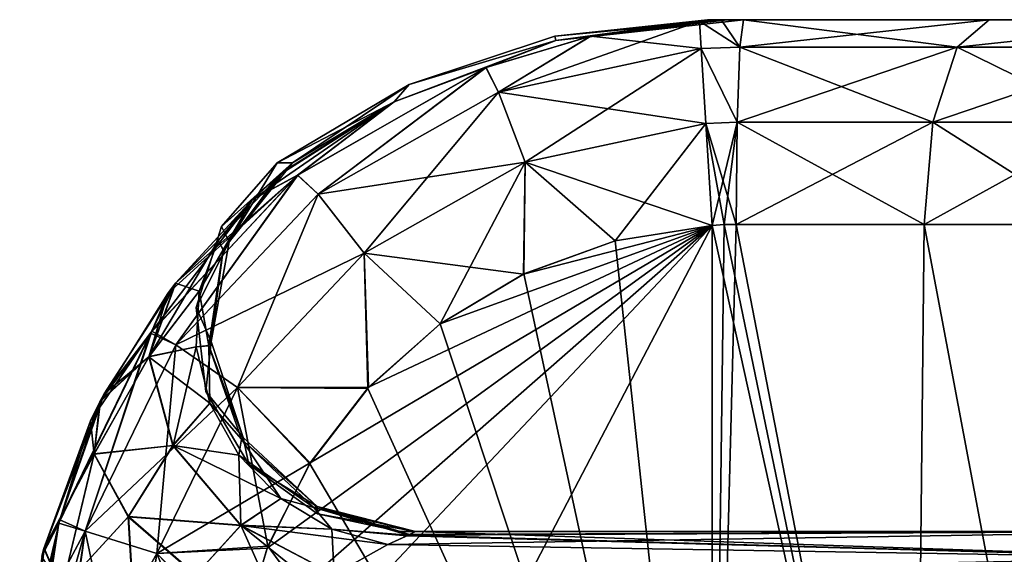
# Model space of a CAD drawing. Header units: millimetres. Extents: x -36.5 to 36.5, y -8.8 to 41.6.
# Tile 206 of 256: x -16.9 to -12.1, y 39 to 41.6. Entities that reach past the tile are written whole.
import ezdxf

# ---------------------------------------------------------------- set-up
doc = ezdxf.new("R2010")
doc.units = ezdxf.units.MM
doc.header["$LTSCALE"] = 65.185185
for name, color, linetype in [('323', 7, 'CONTINUOUS'), ('341', 7, 'CONTINUOUS'), ('342', 7, 'CONTINUOUS'), ('343', 7, 'CONTINUOUS'), ('348', 7, 'CONTINUOUS'), ('349', 7, 'CONTINUOUS'), ('354', 7, 'CONTINUOUS'), ('355', 7, 'CONTINUOUS'), ('359', 7, 'CONTINUOUS'), ('360', 7, 'CONTINUOUS'), ('361', 7, 'CONTINUOUS'), ('396', 7, 'CONTINUOUS'), ('397', 7, 'CONTINUOUS'), ('398', 7, 'CONTINUOUS'), ('403', 7, 'CONTINUOUS'), ('404', 7, 'CONTINUOUS'), ('405', 7, 'CONTINUOUS'), ('406', 7, 'CONTINUOUS'), ('407', 7, 'CONTINUOUS'), ('505', 7, 'CONTINUOUS'), ('506', 7, 'CONTINUOUS'), ('507', 7, 'CONTINUOUS')]:
    doc.layers.add(name, color=color, linetype=linetype)

msp = doc.modelspace()

# ---------------------------------------------------------------- linework, layer by layer
at = {"layer": '323', "color": 7, "linetype": 'Continuous'}
for points in [[(-13.5227, 41.6), (-13.4265, 41.6, 5.5079), (-13.4265, 41.6, -5.5079), (-13.5227, 41.6)], [(-13.4265, 41.6, 5.5079), (-13.3464, 41.6, 7.8028), (-13.4265, 41.6, -5.5079), (-13.4265, 41.6, 5.5079)], [(-13.4265, 41.6, -5.5079), (-13.3464, 41.6, 7.8028), (-13.3464, 41.6, -7.8028), (-13.4265, 41.6, -5.5079)], [(-13.3464, 41.6, 7.8028), (-12.1476, 41.6, 8.0241), (-13.3464, 41.6, -7.8028), (-13.3464, 41.6, 7.8028)], [(-13.3464, 41.6, -7.8028), (-12.1476, 41.6, 8.0241), (-12.1476, 41.6, -8.0241), (-13.3464, 41.6, -7.8028)], [(-12.1476, 41.6, 8.0241), (-11.0547, 41.6, 8.5853), (-12.1476, 41.6, -8.0241), (-12.1476, 41.6, 8.0241)], [(-12.1476, 41.6, -8.0241), (-11.0547, 41.6, 8.5853), (-11.0547, 41.6, -8.5853), (-12.1476, 41.6, -8.0241)]]:
    msp.add_3dface(points, dxfattribs=at)
at = {"layer": '341', "color": 7, "linetype": 'Continuous'}
for points in [[(-13.3464, 41.6, 7.8028), (-13.4265, 41.6, 5.5079), (-14.2636, 41.4983, 5.5371), (-13.3464, 41.6, 7.8028)], [(-13.3464, 41.6, 7.8028), (-14.2636, 41.4983, 5.5371), (-13.4539, 41.5984, 7.8018), (-13.3464, 41.6, 7.8028)], [(-13.4539, 41.5984, 7.8018), (-14.2636, 41.4983, 5.5371), (-13.5613, 41.5934, 7.8021), (-13.4539, 41.5984, 7.8018)], [(-13.5613, 41.5934, 7.8021), (-14.2636, 41.4983, 5.5371), (-14.093, 41.5195, 7.8074), (-13.5613, 41.5934, 7.8021)], [(-14.2636, 41.4983, 5.5371), (-15.0521, 41.1991, 5.5646), (-14.6053, 41.3659, 7.8126), (-14.2636, 41.4983, 5.5371)], [(-14.093, 41.5195, 7.8074), (-14.2636, 41.4983, 5.5371), (-14.6053, 41.3659, 7.8126), (-14.093, 41.5195, 7.8074)], [(-14.6053, 41.3659, 7.8126), (-15.0521, 41.1991, 5.5646), (-15.5232, 40.8412, 7.8217), (-14.6053, 41.3659, 7.8126)], [(-15.0521, 41.1991, 5.5646), (-15.7461, 40.7197, 5.5889), (-15.5232, 40.8412, 7.8217), (-15.0521, 41.1991, 5.5646)], [(-15.5232, 40.8412, 7.8217), (-16.1575, 40.2625, 6.1575), (-16.2349, 40.0778, 7.8288), (-15.5232, 40.8412, 7.8217)], [(-16.1191, 40.3124, 6.1129), (-16.1575, 40.2625, 6.1575), (-15.5232, 40.8412, 7.8217), (-16.1191, 40.3124, 6.1129)], [(-15.7461, 40.7197, 5.5889), (-16.1191, 40.3124, 6.1129), (-15.5232, 40.8412, 7.8217), (-15.7461, 40.7197, 5.5889)], [(-16.1575, 40.2625, 6.1575), (-16.4889, 39.733, 6.5148), (-16.2349, 40.0778, 7.8288), (-16.1575, 40.2625, 6.1575)], [(-16.2349, 40.0778, 7.8288), (-16.5346, 39.6402, 6.5613), (-16.6894, 39.1396, 7.8333), (-16.2349, 40.0778, 7.8288)], [(-16.4889, 39.733, 6.5148), (-16.5346, 39.6402, 6.5613), (-16.2349, 40.0778, 7.8288), (-16.4889, 39.733, 6.5148)], [(-16.5346, 39.6402, 6.5613), (-16.7617, 39.0171, 6.7834), (-16.6894, 39.1396, 7.8333), (-16.5346, 39.6402, 6.5613)], [(-16.8802, 38.1, 6.8958), (-16.8474, 38.1, 7.8349), (-16.6894, 39.1396, 7.8333), (-16.8802, 38.1, 6.8958)], [(-16.8802, 38.1, 6.8958), (-16.6894, 39.1396, 7.8333), (-16.8799, 38.1489, 6.8946), (-16.8802, 38.1, 6.8958)], [(-16.6894, 39.1396, 7.8333), (-16.8789, 38.1977, 6.8934), (-16.8799, 38.1489, 6.8946), (-16.6894, 39.1396, 7.8333)], [(-16.7715, 38.9792, 6.7927), (-16.8789, 38.1977, 6.8934), (-16.6894, 39.1396, 7.8333), (-16.7715, 38.9792, 6.7927)], [(-16.7617, 39.0171, 6.7834), (-16.7715, 38.9792, 6.7927), (-16.6894, 39.1396, 7.8333), (-16.7617, 39.0171, 6.7834)]]:
    msp.add_3dface(points, dxfattribs=at)
at = {"layer": '342', "color": 7, "linetype": 'Continuous'}
for points in [[(-13.4265, 41.6, 5.5079), (-13.5227, 41.6), (-14.2677, 41.5198, 0), (-13.4265, 41.6, 5.5079)], [(-13.4265, 41.6, 5.5079), (-14.2677, 41.5198, 0), (-14.2636, 41.4983, 5.5371), (-13.4265, 41.6, 5.5079)], [(-13.5227, 41.6), (-14.2636, 41.4983, -5.5371), (-14.2677, 41.5198, 0), (-13.5227, 41.6)], [(-13.5227, 41.6), (-13.4265, 41.6, -5.5079), (-14.2636, 41.4983, -5.5371), (-13.5227, 41.6)], [(-14.2636, 41.4983, -5.5371), (-15.0521, 41.1991, -5.5646), (-14.9785, 41.2828, 0), (-14.2636, 41.4983, -5.5371)], [(-14.2636, 41.4983, 5.5371), (-14.9785, 41.2828, 0), (-15.0521, 41.1991, 5.5646), (-14.2636, 41.4983, 5.5371)], [(-14.2636, 41.4983, -5.5371), (-14.9785, 41.2828, 0), (-14.2677, 41.5198, 0), (-14.2636, 41.4983, -5.5371)], [(-14.2677, 41.5198, 0), (-14.9785, 41.2828, 0), (-14.2636, 41.4983, 5.5371), (-14.2677, 41.5198, 0)], [(-14.9785, 41.2828, 0), (-15.6227, 40.9, 0), (-15.0521, 41.1991, 5.5646), (-14.9785, 41.2828, 0)], [(-15.6227, 40.9, 0), (-14.9785, 41.2828, 0), (-15.5483, 40.9, -4.878), (-15.6227, 40.9, 0)], [(-14.9785, 41.2828, 0), (-15.0521, 41.1991, -5.5646), (-15.5483, 40.9, -4.878), (-14.9785, 41.2828, 0)], [(-15.0521, 41.1991, -5.5646), (-15.7461, 40.7197, -5.5889), (-15.5999, 40.8513, -5.2513), (-15.0521, 41.1991, -5.5646)], [(-15.7461, 40.7197, 5.5889), (-15.0521, 41.1991, 5.5646), (-15.6112, 40.8414, 5.2874), (-15.7461, 40.7197, 5.5889)], [(-15.6227, 40.9, 0), (-15.5483, 40.9, 4.878), (-15.0521, 41.1991, 5.5646), (-15.6227, 40.9, 0)], [(-15.6112, 40.8414, 5.2874), (-15.0521, 41.1991, 5.5646), (-15.6006, 40.8506, 5.2534), (-15.6112, 40.8414, 5.2874)], [(-15.0521, 41.1991, 5.5646), (-15.5483, 40.9, 4.878), (-15.6006, 40.8506, 5.2534), (-15.0521, 41.1991, 5.5646)], [(-15.5921, 40.8581, -5.2245), (-15.0521, 41.1991, -5.5646), (-15.5999, 40.8513, -5.2513), (-15.5921, 40.8581, -5.2245)], [(-15.5483, 40.9, -4.878), (-15.0521, 41.1991, -5.5646), (-15.5921, 40.8581, -5.2245), (-15.5483, 40.9, -4.878)]]:
    msp.add_3dface(points, dxfattribs=at)
at = {"layer": '343', "color": 7, "linetype": 'Continuous'}
for points in [[(-13.4265, 41.6, -5.5079), (-14.0935, 41.5194, -7.8074), (-14.2636, 41.4983, -5.5371), (-13.4265, 41.6, -5.5079)], [(-14.0935, 41.5194, -7.8074), (-13.4265, 41.6, -5.5079), (-13.5613, 41.5934, -7.8021), (-14.0935, 41.5194, -7.8074)], [(-13.5613, 41.5934, -7.8021), (-13.4265, 41.6, -5.5079), (-13.4539, 41.5984, -7.8018), (-13.5613, 41.5934, -7.8021)], [(-13.4265, 41.6, -5.5079), (-13.3464, 41.6, -7.8028), (-13.4539, 41.5984, -7.8018), (-13.4265, 41.6, -5.5079)], [(-14.2636, 41.4983, -5.5371), (-14.6038, 41.3665, -7.8125), (-15.0521, 41.1991, -5.5646), (-14.2636, 41.4983, -5.5371)], [(-14.0935, 41.5194, -7.8074), (-14.6038, 41.3665, -7.8125), (-14.2636, 41.4983, -5.5371), (-14.0935, 41.5194, -7.8074)], [(-14.6038, 41.3665, -7.8125), (-15.5243, 40.8404, -7.8217), (-15.0521, 41.1991, -5.5646), (-14.6038, 41.3665, -7.8125)], [(-15.0521, 41.1991, -5.5646), (-15.5243, 40.8404, -7.8217), (-15.7461, 40.7197, -5.5889), (-15.0521, 41.1991, -5.5646)], [(-15.5243, 40.8404, -7.8217), (-16.2409, 40.069, -7.8289), (-15.7461, 40.7197, -5.5889), (-15.5243, 40.8404, -7.8217)], [(-15.7461, 40.7197, -5.5889), (-16.2409, 40.069, -7.8289), (-16.1181, 40.3137, -6.1128), (-15.7461, 40.7197, -5.5889)], [(-16.1181, 40.3137, -6.1128), (-16.2409, 40.069, -7.8289), (-16.4686, 39.7723, -6.4944), (-16.1181, 40.3137, -6.1128)], [(-16.2409, 40.069, -7.8289), (-16.6838, 39.1575, -7.8333), (-16.4686, 39.7723, -6.4944), (-16.2409, 40.069, -7.8289)], [(-16.4686, 39.7723, -6.4944), (-16.6838, 39.1575, -7.8333), (-16.4851, 39.7404, -6.5111), (-16.4686, 39.7723, -6.4944)], [(-16.4851, 39.7404, -6.5111), (-16.6838, 39.1575, -7.8333), (-16.7614, 39.0185, -6.7818), (-16.4851, 39.7404, -6.5111)], [(-16.6838, 39.1575, -7.8333), (-16.8045, 38.646, -7.8345), (-16.7614, 39.0185, -6.7818), (-16.6838, 39.1575, -7.8333)], [(-16.8045, 38.646, -7.8345), (-16.8789, 38.1977, -6.8934), (-16.7614, 39.0185, -6.7818), (-16.8045, 38.646, -7.8345)]]:
    msp.add_3dface(points, dxfattribs=at)
at = {"layer": '348', "color": 7, "linetype": 'Continuous'}
for points in [[(-13.5, 40.5953, -8.8), (-13.5, 36.1, -8.8), (-13.9738, 40.52, -8.8), (-13.5, 40.5953, -8.8)], [(-13.9738, 40.52, -8.8), (-13.5, 36.1, -8.8), (-14.4194, 40.3584, -8.8), (-13.9738, 40.52, -8.8)], [(-14.4194, 40.3584, -8.8), (-13.5, 36.1, -8.8), (-14.827, 40.1149, -8.8), (-14.4194, 40.3584, -8.8)], [(-14.827, 40.1149, -8.8), (-13.5, 36.1, -8.8), (-15.1813, 39.7985, -8.8), (-14.827, 40.1149, -8.8)], [(-15.1813, 39.7985, -8.8), (-13.5, 36.1, -8.8), (-15.4646, 39.4308, -8.8), (-15.1813, 39.7985, -8.8)], [(-15.4646, 39.4308, -8.8), (-13.5, 36.1, -8.8), (-15.6696, 39.0274, -8.8), (-15.4646, 39.4308, -8.8)], [(-15.6696, 39.0274, -8.8), (-13.5, 36.1, -8.8), (-15.8002, 38.5846, -8.8), (-15.6696, 39.0274, -8.8)]]:
    msp.add_3dface(points, dxfattribs=at)
at = {"layer": '349', "color": 7, "linetype": 'Continuous'}
for points in [[(-12.5121, 36.1, -8.9565), (-13.5, 36.1, -8.8), (-13.383, 40.6, -8.8021), (-12.5121, 36.1, -8.9565)], [(-13.383, 40.6, -8.8021), (-13.5, 36.1, -8.8), (-13.4415, 40.5988, -8.8005), (-13.383, 40.6, -8.8021)], [(-13.5, 36.1, -8.8), (-13.5, 40.5953, -8.8), (-13.4415, 40.5988, -8.8005), (-13.5, 36.1, -8.8)], [(-12.4657, 40.6, -8.9718), (-12.5121, 36.1, -8.9565), (-13.383, 40.6, -8.8021), (-12.4657, 40.6, -8.9718)], [(-11.6197, 36.1, -9.4111), (-12.5121, 36.1, -8.9565), (-11.6363, 40.6, -9.3987), (-11.6197, 36.1, -9.4111)], [(-11.6363, 40.6, -9.3987), (-12.5121, 36.1, -8.9565), (-12.4657, 40.6, -8.9718), (-11.6363, 40.6, -9.3987)]]:
    msp.add_3dface(points, dxfattribs=at)
at = {"layer": '354', "color": 7, "linetype": 'Continuous'}
for points in [[(-15.848, 36.1, 8.8), (-13.5, 36.1, 8.8), (-13.5, 40.5953, 8.8), (-15.848, 36.1, 8.8)], [(-15.848, 36.1, 8.8), (-13.5, 40.5953, 8.8), (-15.848, 38.1, 8.8), (-15.848, 36.1, 8.8)], [(-15.848, 38.1, 8.8), (-13.5, 40.5953, 8.8), (-15.8032, 38.5704, 8.8), (-15.848, 38.1, 8.8)], [(-15.8032, 38.5704, 8.8), (-13.5, 40.5953, 8.8), (-15.6729, 39.0188, 8.8), (-15.8032, 38.5704, 8.8)], [(-15.6729, 39.0188, 8.8), (-13.5, 40.5953, 8.8), (-15.4615, 39.4347, 8.8), (-15.6729, 39.0188, 8.8)], [(-15.4615, 39.4347, 8.8), (-13.5, 40.5953, 8.8), (-15.1769, 39.804, 8.8), (-15.4615, 39.4347, 8.8)], [(-15.1769, 39.804, 8.8), (-13.5, 40.5953, 8.8), (-14.8271, 40.1149, 8.8), (-15.1769, 39.804, 8.8)], [(-14.8271, 40.1149, 8.8), (-13.5, 40.5953, 8.8), (-14.4214, 40.3573, 8.8), (-14.8271, 40.1149, 8.8)], [(-14.4214, 40.3573, 8.8), (-13.5, 40.5953, 8.8), (-13.9735, 40.5201, 8.8), (-14.4214, 40.3573, 8.8)]]:
    msp.add_3dface(points, dxfattribs=at)
at = {"layer": '355', "color": 7, "linetype": 'Continuous'}
for points in [[(-13.5, 40.5953, 8.8), (-12.5121, 36.1, 8.9565), (-13.4415, 40.5988, 8.8005), (-13.5, 40.5953, 8.8)], [(-13.5, 36.1, 8.8), (-12.5121, 36.1, 8.9565), (-13.5, 40.5953, 8.8), (-13.5, 36.1, 8.8)], [(-13.4415, 40.5988, 8.8005), (-12.5121, 36.1, 8.9565), (-13.383, 40.6, 8.8021), (-13.4415, 40.5988, 8.8005)], [(-13.383, 40.6, 8.8021), (-12.5121, 36.1, 8.9565), (-12.4657, 40.6, 8.9718), (-13.383, 40.6, 8.8021)], [(-12.5121, 36.1, 8.9565), (-11.6197, 36.1, 9.4111), (-12.4657, 40.6, 8.9718), (-12.5121, 36.1, 8.9565)], [(-12.4657, 40.6, 8.9718), (-11.6197, 36.1, 9.4111), (-11.6363, 40.6, 9.3987), (-12.4657, 40.6, 8.9718)]]:
    msp.add_3dface(points, dxfattribs=at)
at = {"layer": '359', "color": 7, "linetype": 'Continuous'}
for points in [[(-13.3464, 41.6, -7.8028), (-12.1476, 41.6, -8.0241), (-13.3647, 41.466, -8.3025), (-13.3464, 41.6, -7.8028)], [(-13.3647, 41.466, -8.3025), (-12.1476, 41.6, -8.0241), (-12.3041, 41.466, -8.4986), (-13.3647, 41.466, -8.3025)], [(-12.1476, 41.6, -8.0241), (-11.0547, 41.6, -8.5853), (-12.3041, 41.466, -8.4986), (-12.1476, 41.6, -8.0241)], [(-12.3041, 41.466, -8.4986), (-11.0547, 41.6, -8.5853), (-11.3451, 41.466, -8.9922), (-12.3041, 41.466, -8.4986)], [(-13.3781, 41.0995, -8.6685), (-13.3647, 41.466, -8.3025), (-12.3041, 41.466, -8.4986), (-13.3781, 41.0995, -8.6685)], [(-13.3781, 41.0995, -8.6685), (-12.3041, 41.466, -8.4986), (-12.4225, 41.0995, -8.8452), (-13.3781, 41.0995, -8.6685)], [(-12.3041, 41.466, -8.4986), (-11.3451, 41.466, -8.9922), (-12.4225, 41.0995, -8.8452), (-12.3041, 41.466, -8.4986)], [(-12.4225, 41.0995, -8.8452), (-11.3451, 41.466, -8.9922), (-11.5585, 41.0995, -9.29), (-12.4225, 41.0995, -8.8452)], [(-12.4657, 40.6, -8.9718), (-13.383, 40.6, -8.8021), (-12.4225, 41.0995, -8.8452), (-12.4657, 40.6, -8.9718)], [(-13.383, 40.6, -8.8021), (-13.3781, 41.0995, -8.6685), (-12.4225, 41.0995, -8.8452), (-13.383, 40.6, -8.8021)], [(-11.6363, 40.6, -9.3987), (-12.4657, 40.6, -8.9718), (-11.5585, 41.0995, -9.29), (-11.6363, 40.6, -9.3987)], [(-12.4657, 40.6, -8.9718), (-12.4225, 41.0995, -8.8452), (-11.5585, 41.0995, -9.29), (-12.4657, 40.6, -8.9718)]]:
    msp.add_3dface(points, dxfattribs=at)
at = {"layer": '360', "color": 7, "linetype": 'Continuous'}
for points in [[(-13.5613, 41.5934, -7.8021), (-13.4539, 41.5984, -7.8018), (-13.3647, 41.466, -8.3025), (-13.5613, 41.5934, -7.8021)], [(-13.5531, 41.459, -8.3012), (-13.5613, 41.5934, -7.8021), (-13.3647, 41.466, -8.3025), (-13.5531, 41.459, -8.3012)], [(-13.4539, 41.5984, -7.8018), (-13.3464, 41.6, -7.8028), (-13.3647, 41.466, -8.3025), (-13.4539, 41.5984, -7.8018)], [(-13.3781, 41.0995, -8.6685), (-13.5531, 41.459, -8.3012), (-13.3647, 41.466, -8.3025), (-13.3781, 41.0995, -8.6685)], [(-13.5306, 41.0933, -8.6666), (-13.5531, 41.459, -8.3012), (-13.3781, 41.0995, -8.6685), (-13.5306, 41.0933, -8.6666)], [(-13.383, 40.6, -8.8021), (-13.5306, 41.0933, -8.6666), (-13.3781, 41.0995, -8.6685), (-13.383, 40.6, -8.8021)], [(-13.4415, 40.5988, -8.8005), (-13.5, 40.5953, -8.8), (-13.5306, 41.0933, -8.6666), (-13.4415, 40.5988, -8.8005)], [(-13.383, 40.6, -8.8021), (-13.4415, 40.5988, -8.8005), (-13.5306, 41.0933, -8.6666), (-13.383, 40.6, -8.8021)]]:
    msp.add_3dface(points, dxfattribs=at)
at = {"layer": '361', "color": 7, "linetype": 'Continuous'}
for points in [[(-14.0935, 41.5194, -7.8074), (-13.5613, 41.5934, -7.8021), (-14.5426, 41.2458, -8.3012), (-14.0935, 41.5194, -7.8074)], [(-14.5426, 41.2458, -8.3012), (-13.5613, 41.5934, -7.8021), (-13.5531, 41.459, -8.3012), (-14.5426, 41.2458, -8.3012)], [(-14.6038, 41.3665, -7.8125), (-14.0935, 41.5194, -7.8074), (-14.5426, 41.2458, -8.3012), (-14.6038, 41.3665, -7.8125)], [(-14.4125, 40.9033, -8.6666), (-14.5426, 41.2458, -8.3012), (-13.5531, 41.459, -8.3012), (-14.4125, 40.9033, -8.6666)], [(-13.5306, 41.0933, -8.6666), (-14.4125, 40.9033, -8.6666), (-13.5531, 41.459, -8.3012), (-13.5306, 41.0933, -8.6666)], [(-15.5243, 40.8404, -7.8217), (-14.6038, 41.3665, -7.8125), (-15.424, 40.7482, -8.3012), (-15.5243, 40.8404, -7.8217)], [(-15.424, 40.7482, -8.3012), (-14.6038, 41.3665, -7.8125), (-14.5426, 41.2458, -8.3012), (-15.424, 40.7482, -8.3012)], [(-15.198, 40.4598, -8.6666), (-15.424, 40.7482, -8.3012), (-14.5426, 41.2458, -8.3012), (-15.198, 40.4598, -8.6666)], [(-14.4125, 40.9033, -8.6666), (-15.198, 40.4598, -8.6666), (-14.5426, 41.2458, -8.3012), (-14.4125, 40.9033, -8.6666)], [(-13.5306, 41.0933, -8.6666), (-13.9738, 40.52, -8.8), (-14.4125, 40.9033, -8.6666), (-13.5306, 41.0933, -8.6666)], [(-13.5, 40.5953, -8.8), (-13.9738, 40.52, -8.8), (-13.5306, 41.0933, -8.6666), (-13.5, 40.5953, -8.8)], [(-14.4125, 40.9033, -8.6666), (-14.827, 40.1149, -8.8), (-15.198, 40.4598, -8.6666), (-14.4125, 40.9033, -8.6666)], [(-14.4194, 40.3584, -8.8), (-14.827, 40.1149, -8.8), (-14.4125, 40.9033, -8.6666), (-14.4194, 40.3584, -8.8)], [(-13.9738, 40.52, -8.8), (-14.4194, 40.3584, -8.8), (-14.4125, 40.9033, -8.6666), (-13.9738, 40.52, -8.8)], [(-16.2409, 40.069, -7.8289), (-15.5243, 40.8404, -7.8217), (-16.1178, 40.011, -8.3012), (-16.2409, 40.069, -7.8289)], [(-16.1178, 40.011, -8.3012), (-15.5243, 40.8404, -7.8217), (-15.424, 40.7482, -8.3012), (-16.1178, 40.011, -8.3012)], [(-15.8163, 39.8029, -8.6666), (-16.1178, 40.011, -8.3012), (-15.424, 40.7482, -8.3012), (-15.8163, 39.8029, -8.6666)], [(-15.198, 40.4598, -8.6666), (-15.8163, 39.8029, -8.6666), (-15.424, 40.7482, -8.3012), (-15.198, 40.4598, -8.6666)], [(-15.198, 40.4598, -8.6666), (-15.1813, 39.7985, -8.8), (-15.8163, 39.8029, -8.6666), (-15.198, 40.4598, -8.6666)], [(-14.827, 40.1149, -8.8), (-15.1813, 39.7985, -8.8), (-15.198, 40.4598, -8.6666), (-14.827, 40.1149, -8.8)], [(-16.6838, 39.1575, -7.8333), (-16.2409, 40.069, -7.8289), (-16.5609, 39.101, -8.3012), (-16.6838, 39.1575, -7.8333)], [(-16.5609, 39.101, -8.3012), (-16.2409, 40.069, -7.8289), (-16.1178, 40.011, -8.3012), (-16.5609, 39.101, -8.3012)], [(-16.2111, 38.992, -8.6666), (-16.5609, 39.101, -8.3012), (-16.1178, 40.011, -8.3012), (-16.2111, 38.992, -8.6666)], [(-15.8163, 39.8029, -8.6666), (-16.2111, 38.992, -8.6666), (-16.1178, 40.011, -8.3012), (-15.8163, 39.8029, -8.6666)], [(-15.8163, 39.8029, -8.6666), (-15.6696, 39.0274, -8.8), (-16.2111, 38.992, -8.6666), (-15.8163, 39.8029, -8.6666)], [(-15.1813, 39.7985, -8.8), (-15.4646, 39.4308, -8.8), (-15.8163, 39.8029, -8.6666), (-15.1813, 39.7985, -8.8)], [(-15.4646, 39.4308, -8.8), (-15.6696, 39.0274, -8.8), (-15.8163, 39.8029, -8.6666), (-15.4646, 39.4308, -8.8)], [(-16.8045, 38.646, -7.8345), (-16.6838, 39.1575, -7.8333), (-16.5609, 39.101, -8.3012), (-16.8045, 38.646, -7.8345)], [(-16.7133, 38.1, -8.3012), (-16.8045, 38.646, -7.8345), (-16.5609, 39.101, -8.3012), (-16.7133, 38.1, -8.3012)], [(-16.7022, 38.1, -8.32), (-16.7133, 38.1, -8.3012), (-16.5609, 39.101, -8.3012), (-16.7022, 38.1, -8.32)], [(-16.3469, 38.1, -8.6666), (-16.7022, 38.1, -8.32), (-16.5609, 39.101, -8.3012), (-16.3469, 38.1, -8.6666)], [(-16.2111, 38.992, -8.6666), (-16.3469, 38.1, -8.6666), (-16.5609, 39.101, -8.3012), (-16.2111, 38.992, -8.6666)], [(-15.848, 38.1, -8.8), (-16.3469, 38.1, -8.6666), (-16.2111, 38.992, -8.6666), (-15.848, 38.1, -8.8)], [(-15.6696, 39.0274, -8.8), (-15.8002, 38.5846, -8.8), (-16.2111, 38.992, -8.6666), (-15.6696, 39.0274, -8.8)], [(-15.8002, 38.5846, -8.8), (-15.848, 38.1, -8.8), (-16.2111, 38.992, -8.6666), (-15.8002, 38.5846, -8.8)]]:
    msp.add_3dface(points, dxfattribs=at)
at = {"layer": '396', "color": 7, "linetype": 'Continuous'}
for points in [[(-14.9485, 39.1, -4.8597), (-14.9485, 39.1, 4.8597), (-15.0227, 39.1, 0), (-14.9485, 39.1, -4.8597)], [(-11.1111, 39.1, 4.8597), (-14.9485, 39.1, 4.8597), (-11.1111, 39.1, -4.8597), (-11.1111, 39.1, 4.8597)], [(-11.1111, 39.1, -4.8597), (-14.9485, 39.1, 4.8597), (-14.9485, 39.1, -4.8597), (-11.1111, 39.1, -4.8597)]]:
    msp.add_3dface(points, dxfattribs=at)
at = {"layer": '397', "color": 7, "linetype": 'Continuous'}
for points in [[(-15.0834, 39.0356, -5.2128), (-11.1111, 39.1, -4.8597), (-14.9822, 39.0826, -5.0453), (-15.0834, 39.0356, -5.2128)], [(-11.1111, 39.1, -4.8597), (-15.0834, 39.0356, -5.2128), (-11.1111, 38.9715, -5.3498), (-11.1111, 39.1, -4.8597)], [(-14.9822, 39.0826, -5.0453), (-11.1111, 39.1, -4.8597), (-14.9769, 39.085, -5.032), (-14.9822, 39.0826, -5.0453)], [(-11.1111, 39.1, -4.8597), (-14.9485, 39.1, -4.8597), (-14.9769, 39.085, -5.032), (-11.1111, 39.1, -4.8597)], [(-15.0834, 39.0356, -5.2128), (-15.345, 38.8896, -5.4733), (-11.1111, 38.9715, -5.3498), (-15.0834, 39.0356, -5.2128)]]:
    msp.add_3dface(points, dxfattribs=at)
at = {"layer": '398', "color": 7, "linetype": 'Continuous'}
for points in [[(-15.0835, 39.0356, 5.2129), (-14.9899, 39.0791, 5.0633), (-11.1111, 38.9715, 5.3498), (-15.0835, 39.0356, 5.2129)], [(-14.9899, 39.0791, 5.0633), (-14.9826, 39.0824, 5.0464), (-11.1111, 38.9715, 5.3498), (-14.9899, 39.0791, 5.0633)], [(-14.9826, 39.0824, 5.0464), (-14.9485, 39.1, 4.8597), (-11.1111, 38.9715, 5.3498), (-14.9826, 39.0824, 5.0464)], [(-14.9485, 39.1, 4.8597), (-11.1111, 39.1, 4.8597), (-11.1111, 38.9715, 5.3498), (-14.9485, 39.1, 4.8597)], [(-15.3448, 38.8895, 5.4734), (-15.0835, 39.0356, 5.2129), (-11.1111, 38.9715, 5.3498), (-15.3448, 38.8895, 5.4734)]]:
    msp.add_3dface(points, dxfattribs=at)
at = {"layer": '403', "color": 7, "linetype": 'Continuous'}
for points in [[(-16.1191, 40.3124, 6.1129), (-15.7461, 40.7197, 5.5889), (-15.9108, 40.5206, 5.4493), (-16.1191, 40.3124, 6.1129)], [(-16.0041, 40.2741, 5.3198), (-16.1191, 40.3124, 6.1129), (-15.9108, 40.5206, 5.4493), (-16.0041, 40.2741, 5.3198)], [(-16.1575, 40.2625, 6.1575), (-16.1191, 40.3124, 6.1129), (-16.249, 39.9527, 5.7569), (-16.1575, 40.2625, 6.1575)], [(-16.249, 39.9527, 5.7569), (-16.1191, 40.3124, 6.1129), (-16.0041, 40.2741, 5.3198), (-16.249, 39.9527, 5.7569)], [(-16.4889, 39.733, 6.5148), (-16.1575, 40.2625, 6.1575), (-16.249, 39.9527, 5.7569), (-16.4889, 39.733, 6.5148)], [(-16.018, 40.0014, 5.2115), (-16.249, 39.9527, 5.7569), (-16.0041, 40.2741, 5.3198), (-16.018, 40.0014, 5.2115)], [(-15.9513, 39.7262, 5.1337), (-16.249, 39.9527, 5.7569), (-16.018, 40.0014, 5.2115), (-15.9513, 39.7262, 5.1337)], [(-16.4889, 39.733, 6.5148), (-16.249, 39.9527, 5.7569), (-16.5166, 39.4777, 6.1318), (-16.4889, 39.733, 6.5148)], [(-16.249, 39.9527, 5.7569), (-16.132, 39.5193, 5.4904), (-16.5166, 39.4777, 6.1318), (-16.249, 39.9527, 5.7569)], [(-16.132, 39.5193, 5.4904), (-16.249, 39.9527, 5.7569), (-15.9513, 39.7262, 5.1337), (-16.132, 39.5193, 5.4904)], [(-16.5346, 39.6402, 6.5613), (-16.4889, 39.733, 6.5148), (-16.5166, 39.4777, 6.1318), (-16.5346, 39.6402, 6.5613)], [(-15.8097, 39.4721, 5.0932), (-16.132, 39.5193, 5.4904), (-15.9513, 39.7262, 5.1337), (-15.8097, 39.4721, 5.0932)], [(-16.7617, 39.0171, 6.7834), (-16.5346, 39.6402, 6.5613), (-16.5166, 39.4777, 6.1318), (-16.7617, 39.0171, 6.7834)], [(-16.5166, 39.4777, 6.1318), (-16.132, 39.5193, 5.4904), (-16.3499, 39.1717, 5.824), (-16.5166, 39.4777, 6.1318)], [(-16.132, 39.5193, 5.4904), (-15.8006, 39.1297, 5.3863), (-16.3499, 39.1717, 5.824), (-16.132, 39.5193, 5.4904)], [(-15.8006, 39.1297, 5.3863), (-16.132, 39.5193, 5.4904), (-15.6055, 39.261, 5.0935), (-15.8006, 39.1297, 5.3863)], [(-15.6055, 39.261, 5.0935), (-16.132, 39.5193, 5.4904), (-15.8097, 39.4721, 5.0932), (-15.6055, 39.261, 5.0935)], [(-16.7617, 39.0171, 6.7834), (-16.5166, 39.4777, 6.1318), (-16.6744, 38.8177, 6.2731), (-16.7617, 39.0171, 6.7834)], [(-16.5166, 39.4777, 6.1318), (-16.3499, 39.1717, 5.824), (-16.6744, 38.8177, 6.2731), (-16.5166, 39.4777, 6.1318)], [(-15.3562, 39.1112, 5.1345), (-15.8006, 39.1297, 5.3863), (-15.6055, 39.261, 5.0935), (-15.3562, 39.1112, 5.1345)], [(-16.6744, 38.8177, 6.2731), (-16.3499, 39.1717, 5.824), (-16.316, 38.5984, 5.9089), (-16.6744, 38.8177, 6.2731)], [(-16.3499, 39.1717, 5.824), (-15.8006, 39.1297, 5.3863), (-16.0219, 38.8869, 5.6584), (-16.3499, 39.1717, 5.824)], [(-16.3499, 39.1717, 5.824), (-16.0219, 38.8869, 5.6584), (-16.316, 38.5984, 5.9089), (-16.3499, 39.1717, 5.824)], [(-15.8006, 39.1297, 5.3863), (-15.3448, 38.8895, 5.4734), (-16.0219, 38.8869, 5.6584), (-15.8006, 39.1297, 5.3863)], [(-15.0835, 39.0356, 5.2129), (-15.3448, 38.8895, 5.4734), (-15.8006, 39.1297, 5.3863), (-15.0835, 39.0356, 5.2129)], [(-15.0835, 39.0356, 5.2129), (-15.8006, 39.1297, 5.3863), (-15.3562, 39.1112, 5.1345), (-15.0835, 39.0356, 5.2129)], [(-16.7715, 38.9792, 6.7927), (-16.7617, 39.0171, 6.7834), (-16.6744, 38.8177, 6.2731), (-16.7715, 38.9792, 6.7927)]]:
    msp.add_3dface(points, dxfattribs=at)
at = {"layer": '404', "color": 7, "linetype": 'Continuous'}
for points in [[(-15.6006, 40.8506, 5.2534), (-15.5483, 40.9, 4.878), (-15.858, 40.5148, 4.8875), (-15.6006, 40.8506, 5.2534)], [(-15.6112, 40.8414, 5.2874), (-15.6006, 40.8506, 5.2534), (-15.8871, 40.4763, 5.1214), (-15.6112, 40.8414, 5.2874)], [(-15.8871, 40.4763, 5.1214), (-15.6006, 40.8506, 5.2534), (-15.858, 40.5148, 4.8875), (-15.8871, 40.4763, 5.1214)], [(-15.7461, 40.7197, 5.5889), (-15.6112, 40.8414, 5.2874), (-15.8871, 40.4763, 5.1214), (-15.7461, 40.7197, 5.5889)], [(-15.9108, 40.5206, 5.4493), (-15.7461, 40.7197, 5.5889), (-15.8871, 40.4763, 5.1214), (-15.9108, 40.5206, 5.4493)], [(-16.0041, 40.2741, 5.3198), (-15.9108, 40.5206, 5.4493), (-15.8871, 40.4763, 5.1214), (-16.0041, 40.2741, 5.3198)], [(-16.0041, 40.2741, 5.3198), (-15.8871, 40.4763, 5.1214), (-15.9573, 40.0065, 5.0178), (-16.0041, 40.2741, 5.3198)], [(-15.9573, 40.0065, 5.0178), (-15.8871, 40.4763, 5.1214), (-15.9455, 40.0281, 4.8902), (-15.9573, 40.0065, 5.0178)], [(-15.9455, 40.0281, 4.8902), (-15.8871, 40.4763, 5.1214), (-15.858, 40.5148, 4.8875), (-15.9455, 40.0281, 4.8902)], [(-16.018, 40.0014, 5.2115), (-16.0041, 40.2741, 5.3198), (-15.9573, 40.0065, 5.0178), (-16.018, 40.0014, 5.2115)], [(-15.9513, 39.7262, 5.1337), (-16.018, 40.0014, 5.2115), (-15.9573, 40.0065, 5.0178), (-15.9513, 39.7262, 5.1337)], [(-15.7892, 39.5591, 4.8854), (-15.9573, 40.0065, 5.0178), (-15.9455, 40.0281, 4.8902), (-15.7892, 39.5591, 4.8854)], [(-15.9513, 39.7262, 5.1337), (-15.9573, 40.0065, 5.0178), (-15.7971, 39.5506, 4.9648), (-15.9513, 39.7262, 5.1337)], [(-15.7971, 39.5506, 4.9648), (-15.9573, 40.0065, 5.0178), (-15.7892, 39.5591, 4.8854), (-15.7971, 39.5506, 4.9648)], [(-15.8097, 39.4721, 5.0932), (-15.9513, 39.7262, 5.1337), (-15.7971, 39.5506, 4.9648), (-15.8097, 39.4721, 5.0932)], [(-15.4274, 39.2222, 4.8743), (-15.7971, 39.5506, 4.9648), (-15.7892, 39.5591, 4.8854), (-15.4274, 39.2222, 4.8743)], [(-15.8097, 39.4721, 5.0932), (-15.7971, 39.5506, 4.9648), (-15.4443, 39.2162, 4.9749), (-15.8097, 39.4721, 5.0932)], [(-15.4443, 39.2162, 4.9749), (-15.7971, 39.5506, 4.9648), (-15.4274, 39.2222, 4.8743), (-15.4443, 39.2162, 4.9749)], [(-15.6055, 39.261, 5.0935), (-15.8097, 39.4721, 5.0932), (-15.4443, 39.2162, 4.9749), (-15.6055, 39.261, 5.0935)], [(-15.3562, 39.1112, 5.1345), (-15.6055, 39.261, 5.0935), (-15.4443, 39.2162, 4.9749), (-15.3562, 39.1112, 5.1345)], [(-14.9485, 39.1, 4.8597), (-15.4443, 39.2162, 4.9749), (-15.4274, 39.2222, 4.8743), (-14.9485, 39.1, 4.8597)], [(-14.9485, 39.1, 4.8597), (-14.9826, 39.0824, 5.0464), (-15.4443, 39.2162, 4.9749), (-14.9485, 39.1, 4.8597)], [(-14.9826, 39.0824, 5.0464), (-15.3562, 39.1112, 5.1345), (-15.4443, 39.2162, 4.9749), (-14.9826, 39.0824, 5.0464)], [(-14.9826, 39.0824, 5.0464), (-14.9899, 39.0791, 5.0633), (-15.3562, 39.1112, 5.1345), (-14.9826, 39.0824, 5.0464)], [(-14.9899, 39.0791, 5.0633), (-15.0835, 39.0356, 5.2129), (-15.3562, 39.1112, 5.1345), (-14.9899, 39.0791, 5.0633)]]:
    msp.add_3dface(points, dxfattribs=at)
at = {"layer": '405', "color": 7, "linetype": 'Continuous'}
for points in [[(-15.5483, 40.9, 4.878), (-15.6227, 40.9, 0), (-15.8949, 40.589, 0), (-15.5483, 40.9, 4.878)], [(-15.858, 40.5148, 4.8875), (-15.5483, 40.9, 4.878), (-15.8949, 40.589, 0), (-15.858, 40.5148, 4.8875)], [(-15.8949, 40.589, 0), (-15.6227, 40.9, 0), (-15.858, 40.5148, -4.8875), (-15.8949, 40.589, 0)], [(-15.6227, 40.9, 0), (-15.5483, 40.9, -4.878), (-15.858, 40.5148, -4.8875), (-15.6227, 40.9, 0)], [(-15.858, 40.5148, 4.8875), (-15.8949, 40.589, 0), (-16.0182, 40.1945, 0), (-15.858, 40.5148, 4.8875)], [(-16.0182, 40.1945, 0), (-15.8949, 40.589, 0), (-15.858, 40.5148, -4.8875), (-16.0182, 40.1945, 0)], [(-15.9455, 40.0281, 4.8902), (-15.858, 40.5148, 4.8875), (-16.0182, 40.1945, 0), (-15.9455, 40.0281, 4.8902)], [(-15.9455, 40.0281, -4.8901), (-16.0182, 40.1945, 0), (-15.858, 40.5148, -4.8875), (-15.9455, 40.0281, -4.8901)], [(-15.9455, 40.0281, 4.8902), (-16.0182, 40.1945, 0), (-15.9714, 39.7838, 0), (-15.9455, 40.0281, 4.8902)], [(-15.9714, 39.7838, 0), (-16.0182, 40.1945, 0), (-15.9455, 40.0281, -4.8901), (-15.9714, 39.7838, 0)], [(-15.7892, 39.5591, 4.8854), (-15.9455, 40.0281, 4.8902), (-15.9714, 39.7838, 0), (-15.7892, 39.5591, 4.8854)], [(-15.7892, 39.5591, -4.8854), (-15.9714, 39.7838, 0), (-15.9455, 40.0281, -4.8901), (-15.7892, 39.5591, -4.8854)], [(-15.7892, 39.5591, 4.8854), (-15.9714, 39.7838, 0), (-15.7624, 39.4271, 0), (-15.7892, 39.5591, 4.8854)], [(-15.7624, 39.4271, 0), (-15.9714, 39.7838, 0), (-15.7892, 39.5591, -4.8854), (-15.7624, 39.4271, 0)], [(-15.4274, 39.2222, 4.8743), (-15.7892, 39.5591, 4.8854), (-15.7624, 39.4271, 0), (-15.4274, 39.2222, 4.8743)], [(-15.4274, 39.2222, -4.8743), (-15.7624, 39.4271, 0), (-15.7892, 39.5591, -4.8854), (-15.4274, 39.2222, -4.8743)], [(-15.4274, 39.2222, 4.8743), (-15.7624, 39.4271, 0), (-15.4271, 39.1854, 0), (-15.4274, 39.2222, 4.8743)], [(-15.4271, 39.1854, 0), (-15.7624, 39.4271, 0), (-15.4274, 39.2222, -4.8743), (-15.4271, 39.1854, 0)], [(-15.0227, 39.1, 0), (-14.9485, 39.1, 4.8597), (-15.4274, 39.2222, 4.8743), (-15.0227, 39.1, 0)], [(-14.9485, 39.1, -4.8597), (-15.4271, 39.1854, 0), (-15.4274, 39.2222, -4.8743), (-14.9485, 39.1, -4.8597)], [(-15.0227, 39.1, 0), (-15.4274, 39.2222, 4.8743), (-15.4271, 39.1854, 0), (-15.0227, 39.1, 0)], [(-14.9485, 39.1, -4.8597), (-15.0227, 39.1, 0), (-15.4271, 39.1854, 0), (-14.9485, 39.1, -4.8597)]]:
    msp.add_3dface(points, dxfattribs=at)
at = {"layer": '406', "color": 7, "linetype": 'Continuous'}
for points in [[(-15.5483, 40.9, -4.878), (-15.5999, 40.8513, -5.2513), (-15.858, 40.5148, -4.8875), (-15.5483, 40.9, -4.878)], [(-15.5483, 40.9, -4.878), (-15.5921, 40.8581, -5.2245), (-15.5999, 40.8513, -5.2513), (-15.5483, 40.9, -4.878)], [(-15.5999, 40.8513, -5.2513), (-15.7461, 40.7197, -5.5889), (-15.9108, 40.5206, -5.4493), (-15.5999, 40.8513, -5.2513)], [(-15.8865, 40.4776, -5.1217), (-15.5999, 40.8513, -5.2513), (-15.9108, 40.5206, -5.4493), (-15.8865, 40.4776, -5.1217)], [(-15.858, 40.5148, -4.8875), (-15.5999, 40.8513, -5.2513), (-15.8865, 40.4776, -5.1217), (-15.858, 40.5148, -4.8875)], [(-16.0041, 40.2741, -5.3198), (-15.8865, 40.4776, -5.1217), (-15.9108, 40.5206, -5.4493), (-16.0041, 40.2741, -5.3198)], [(-15.9574, 40.0076, -5.018), (-15.8865, 40.4776, -5.1217), (-16.0041, 40.2741, -5.3198), (-15.9574, 40.0076, -5.018)], [(-15.9455, 40.0281, -4.8901), (-15.8865, 40.4776, -5.1217), (-15.9574, 40.0076, -5.018), (-15.9455, 40.0281, -4.8901)], [(-15.9455, 40.0281, -4.8901), (-15.858, 40.5148, -4.8875), (-15.8865, 40.4776, -5.1217), (-15.9455, 40.0281, -4.8901)], [(-16.018, 40.0014, -5.2115), (-15.9574, 40.0076, -5.018), (-16.0041, 40.2741, -5.3198), (-16.018, 40.0014, -5.2115)], [(-15.9513, 39.7262, -5.1337), (-15.9574, 40.0076, -5.018), (-16.018, 40.0014, -5.2115), (-15.9513, 39.7262, -5.1337)], [(-15.7892, 39.5591, -4.8854), (-15.9455, 40.0281, -4.8901), (-15.9574, 40.0076, -5.018), (-15.7892, 39.5591, -4.8854)], [(-15.7892, 39.5591, -4.8854), (-15.9574, 40.0076, -5.018), (-15.7975, 39.5512, -4.9649), (-15.7892, 39.5591, -4.8854)], [(-15.7975, 39.5512, -4.9649), (-15.9574, 40.0076, -5.018), (-15.9513, 39.7262, -5.1337), (-15.7975, 39.5512, -4.9649)], [(-15.8097, 39.4721, -5.0932), (-15.7975, 39.5512, -4.9649), (-15.9513, 39.7262, -5.1337), (-15.8097, 39.4721, -5.0932)], [(-15.4274, 39.2222, -4.8743), (-15.7892, 39.5591, -4.8854), (-15.7975, 39.5512, -4.9649), (-15.4274, 39.2222, -4.8743)], [(-15.6055, 39.261, -5.0935), (-15.7975, 39.5512, -4.9649), (-15.8097, 39.4721, -5.0932), (-15.6055, 39.261, -5.0935)], [(-15.4274, 39.2222, -4.8743), (-15.7975, 39.5512, -4.9649), (-15.4446, 39.2164, -4.9749), (-15.4274, 39.2222, -4.8743)], [(-15.4446, 39.2164, -4.9749), (-15.7975, 39.5512, -4.9649), (-15.6055, 39.261, -5.0935), (-15.4446, 39.2164, -4.9749)], [(-15.3562, 39.1112, -5.1345), (-15.4446, 39.2164, -4.9749), (-15.6055, 39.261, -5.0935), (-15.3562, 39.1112, -5.1345)], [(-14.9822, 39.0826, -5.0453), (-15.4274, 39.2222, -4.8743), (-15.4446, 39.2164, -4.9749), (-14.9822, 39.0826, -5.0453)], [(-14.9769, 39.085, -5.032), (-14.9485, 39.1, -4.8597), (-15.4274, 39.2222, -4.8743), (-14.9769, 39.085, -5.032)], [(-14.9822, 39.0826, -5.0453), (-14.9769, 39.085, -5.032), (-15.4274, 39.2222, -4.8743), (-14.9822, 39.0826, -5.0453)], [(-14.9822, 39.0826, -5.0453), (-15.4446, 39.2164, -4.9749), (-15.3562, 39.1112, -5.1345), (-14.9822, 39.0826, -5.0453)], [(-15.0834, 39.0356, -5.2128), (-14.9822, 39.0826, -5.0453), (-15.3562, 39.1112, -5.1345), (-15.0834, 39.0356, -5.2128)]]:
    msp.add_3dface(points, dxfattribs=at)
at = {"layer": '407', "color": 7, "linetype": 'Continuous'}
for points in [[(-15.7461, 40.7197, -5.5889), (-16.1181, 40.3137, -6.1128), (-15.9108, 40.5206, -5.4493), (-15.7461, 40.7197, -5.5889)], [(-15.9108, 40.5206, -5.4493), (-16.1181, 40.3137, -6.1128), (-16.2484, 39.9539, -5.756), (-15.9108, 40.5206, -5.4493)], [(-16.0041, 40.2741, -5.3198), (-15.9108, 40.5206, -5.4493), (-16.2484, 39.9539, -5.756), (-16.0041, 40.2741, -5.3198)], [(-16.1181, 40.3137, -6.1128), (-16.4686, 39.7723, -6.4944), (-16.2484, 39.9539, -5.756), (-16.1181, 40.3137, -6.1128)], [(-16.018, 40.0014, -5.2115), (-16.0041, 40.2741, -5.3198), (-16.2484, 39.9539, -5.756), (-16.018, 40.0014, -5.2115)], [(-16.018, 40.0014, -5.2115), (-16.2484, 39.9539, -5.756), (-16.1316, 39.5201, -5.4896), (-16.018, 40.0014, -5.2115)], [(-15.9513, 39.7262, -5.1337), (-16.018, 40.0014, -5.2115), (-16.1316, 39.5201, -5.4896), (-15.9513, 39.7262, -5.1337)], [(-16.4851, 39.7404, -6.5111), (-16.5159, 39.4786, -6.1303), (-16.2484, 39.9539, -5.756), (-16.4851, 39.7404, -6.5111)], [(-16.2484, 39.9539, -5.756), (-16.5159, 39.4786, -6.1303), (-16.1316, 39.5201, -5.4896), (-16.2484, 39.9539, -5.756)], [(-16.4686, 39.7723, -6.4944), (-16.4851, 39.7404, -6.5111), (-16.2484, 39.9539, -5.756), (-16.4686, 39.7723, -6.4944)], [(-16.4851, 39.7404, -6.5111), (-16.7614, 39.0185, -6.7818), (-16.5159, 39.4786, -6.1303), (-16.4851, 39.7404, -6.5111)], [(-15.8097, 39.4721, -5.0932), (-15.9513, 39.7262, -5.1337), (-16.1316, 39.5201, -5.4896), (-15.8097, 39.4721, -5.0932)], [(-16.5159, 39.4786, -6.1303), (-16.3491, 39.1725, -5.8229), (-16.1316, 39.5201, -5.4896), (-16.5159, 39.4786, -6.1303)], [(-16.1316, 39.5201, -5.4896), (-16.3491, 39.1725, -5.8229), (-15.8001, 39.1301, -5.3856), (-16.1316, 39.5201, -5.4896)], [(-15.8097, 39.4721, -5.0932), (-16.1316, 39.5201, -5.4896), (-15.8001, 39.1301, -5.3856), (-15.8097, 39.4721, -5.0932)], [(-16.7614, 39.0185, -6.7818), (-16.6738, 38.8188, -6.2723), (-16.5159, 39.4786, -6.1303), (-16.7614, 39.0185, -6.7818)], [(-16.5159, 39.4786, -6.1303), (-16.6738, 38.8188, -6.2723), (-16.3491, 39.1725, -5.8229), (-16.5159, 39.4786, -6.1303)], [(-15.6055, 39.261, -5.0935), (-15.8097, 39.4721, -5.0932), (-15.8001, 39.1301, -5.3856), (-15.6055, 39.261, -5.0935)], [(-15.3562, 39.1112, -5.1345), (-15.6055, 39.261, -5.0935), (-15.8001, 39.1301, -5.3856), (-15.3562, 39.1112, -5.1345)], [(-16.6738, 38.8188, -6.2723), (-16.3155, 38.5992, -5.9085), (-16.3491, 39.1725, -5.8229), (-16.6738, 38.8188, -6.2723)], [(-16.3491, 39.1725, -5.8229), (-16.3155, 38.5992, -5.9085), (-16.0211, 38.8875, -5.6577), (-16.3491, 39.1725, -5.8229)], [(-16.3491, 39.1725, -5.8229), (-16.0211, 38.8875, -5.6577), (-15.8001, 39.1301, -5.3856), (-16.3491, 39.1725, -5.8229)], [(-16.0211, 38.8875, -5.6577), (-15.602, 38.6859, -5.6701), (-15.8001, 39.1301, -5.3856), (-16.0211, 38.8875, -5.6577)], [(-15.602, 38.6859, -5.6701), (-15.4302, 38.8313, -5.5418), (-15.8001, 39.1301, -5.3856), (-15.602, 38.6859, -5.6701)], [(-15.4302, 38.8313, -5.5418), (-15.345, 38.8896, -5.4733), (-15.8001, 39.1301, -5.3856), (-15.4302, 38.8313, -5.5418)], [(-15.345, 38.8896, -5.4733), (-15.3562, 39.1112, -5.1345), (-15.8001, 39.1301, -5.3856), (-15.345, 38.8896, -5.4733)], [(-15.345, 38.8896, -5.4733), (-15.0834, 39.0356, -5.2128), (-15.3562, 39.1112, -5.1345), (-15.345, 38.8896, -5.4733)], [(-16.7614, 39.0185, -6.7818), (-16.8789, 38.1977, -6.8934), (-16.6738, 38.8188, -6.2723), (-16.7614, 39.0185, -6.7818)]]:
    msp.add_3dface(points, dxfattribs=at)
at = {"layer": '505', "color": 7, "linetype": 'Continuous'}
for points in [[(-13.5613, 41.5934, 7.8021), (-14.093, 41.5195, 7.8074), (-13.5531, 41.459, 8.3012), (-13.5613, 41.5934, 7.8021)], [(-14.093, 41.5195, 7.8074), (-14.6053, 41.3659, 7.8126), (-14.5426, 41.2458, 8.3012), (-14.093, 41.5195, 7.8074)], [(-13.5531, 41.459, 8.3012), (-14.093, 41.5195, 7.8074), (-14.5426, 41.2458, 8.3012), (-13.5531, 41.459, 8.3012)], [(-13.5306, 41.0933, 8.6666), (-13.5531, 41.459, 8.3012), (-14.5426, 41.2458, 8.3012), (-13.5306, 41.0933, 8.6666)], [(-14.6053, 41.3659, 7.8126), (-15.5232, 40.8412, 7.8217), (-15.424, 40.7482, 8.3012), (-14.6053, 41.3659, 7.8126)], [(-14.5426, 41.2458, 8.3012), (-14.6053, 41.3659, 7.8126), (-15.424, 40.7482, 8.3012), (-14.5426, 41.2458, 8.3012)], [(-14.5426, 41.2458, 8.3012), (-15.424, 40.7482, 8.3012), (-14.4125, 40.9033, 8.6666), (-14.5426, 41.2458, 8.3012)], [(-13.5306, 41.0933, 8.6666), (-14.5426, 41.2458, 8.3012), (-14.4125, 40.9033, 8.6666), (-13.5306, 41.0933, 8.6666)], [(-13.5, 40.5953, 8.8), (-13.5306, 41.0933, 8.6666), (-14.4125, 40.9033, 8.6666), (-13.5, 40.5953, 8.8)], [(-14.4125, 40.9033, 8.6666), (-15.424, 40.7482, 8.3012), (-15.198, 40.4598, 8.6666), (-14.4125, 40.9033, 8.6666)], [(-14.4214, 40.3573, 8.8), (-14.4125, 40.9033, 8.6666), (-15.198, 40.4598, 8.6666), (-14.4214, 40.3573, 8.8)], [(-14.4214, 40.3573, 8.8), (-13.9735, 40.5201, 8.8), (-14.4125, 40.9033, 8.6666), (-14.4214, 40.3573, 8.8)], [(-13.9735, 40.5201, 8.8), (-13.5, 40.5953, 8.8), (-14.4125, 40.9033, 8.6666), (-13.9735, 40.5201, 8.8)], [(-15.5232, 40.8412, 7.8217), (-16.2349, 40.0778, 7.8288), (-16.1178, 40.0111, 8.3012), (-15.5232, 40.8412, 7.8217)], [(-15.424, 40.7482, 8.3012), (-15.5232, 40.8412, 7.8217), (-16.1178, 40.0111, 8.3012), (-15.424, 40.7482, 8.3012)], [(-15.424, 40.7482, 8.3012), (-16.1178, 40.0111, 8.3012), (-15.198, 40.4598, 8.6666), (-15.424, 40.7482, 8.3012)], [(-15.198, 40.4598, 8.6666), (-16.1178, 40.0111, 8.3012), (-15.8162, 39.8029, 8.6666), (-15.198, 40.4598, 8.6666)], [(-15.1769, 39.804, 8.8), (-15.198, 40.4598, 8.6666), (-15.8162, 39.8029, 8.6666), (-15.1769, 39.804, 8.8)], [(-15.1769, 39.804, 8.8), (-14.8271, 40.1149, 8.8), (-15.198, 40.4598, 8.6666), (-15.1769, 39.804, 8.8)], [(-14.8271, 40.1149, 8.8), (-14.4214, 40.3573, 8.8), (-15.198, 40.4598, 8.6666), (-14.8271, 40.1149, 8.8)], [(-16.2349, 40.0778, 7.8288), (-16.6894, 39.1396, 7.8333), (-16.5609, 39.1009, 8.3012), (-16.2349, 40.0778, 7.8288)], [(-16.1178, 40.0111, 8.3012), (-16.2349, 40.0778, 7.8288), (-16.5609, 39.1009, 8.3012), (-16.1178, 40.0111, 8.3012)], [(-16.1178, 40.0111, 8.3012), (-16.5609, 39.1009, 8.3012), (-15.8162, 39.8029, 8.6666), (-16.1178, 40.0111, 8.3012)], [(-15.8162, 39.8029, 8.6666), (-16.5609, 39.1009, 8.3012), (-16.2112, 38.9919, 8.6666), (-15.8162, 39.8029, 8.6666)], [(-15.4615, 39.4347, 8.8), (-15.8162, 39.8029, 8.6666), (-16.2112, 38.9919, 8.6666), (-15.4615, 39.4347, 8.8)], [(-15.4615, 39.4347, 8.8), (-15.1769, 39.804, 8.8), (-15.8162, 39.8029, 8.6666), (-15.4615, 39.4347, 8.8)], [(-15.6729, 39.0188, 8.8), (-15.4615, 39.4347, 8.8), (-16.2112, 38.9919, 8.6666), (-15.6729, 39.0188, 8.8)], [(-16.6894, 39.1396, 7.8333), (-16.8474, 38.1, 7.8349), (-16.5609, 39.1009, 8.3012), (-16.6894, 39.1396, 7.8333)], [(-16.5609, 39.1009, 8.3012), (-16.8474, 38.1, 7.8349), (-16.7133, 38.1, 8.3012), (-16.5609, 39.1009, 8.3012)], [(-16.5609, 39.1009, 8.3012), (-16.7133, 38.1, 8.3012), (-16.2112, 38.9919, 8.6666), (-16.5609, 39.1009, 8.3012)], [(-16.2112, 38.9919, 8.6666), (-16.7133, 38.1, 8.3012), (-16.7022, 38.1, 8.32), (-16.2112, 38.9919, 8.6666)], [(-16.3469, 38.1, 8.6666), (-16.2112, 38.9919, 8.6666), (-16.7022, 38.1, 8.32), (-16.3469, 38.1, 8.6666)], [(-15.8032, 38.5704, 8.8), (-16.2112, 38.9919, 8.6666), (-16.3469, 38.1, 8.6666), (-15.8032, 38.5704, 8.8)], [(-15.8032, 38.5704, 8.8), (-15.6729, 39.0188, 8.8), (-16.2112, 38.9919, 8.6666), (-15.8032, 38.5704, 8.8)]]:
    msp.add_3dface(points, dxfattribs=at)
at = {"layer": '506', "color": 7, "linetype": 'Continuous'}
for points in [[(-13.4539, 41.5984, 7.8018), (-13.5613, 41.5934, 7.8021), (-13.3647, 41.4663, 8.302), (-13.4539, 41.5984, 7.8018)], [(-13.3647, 41.4663, 8.302), (-13.5613, 41.5934, 7.8021), (-13.5531, 41.459, 8.3012), (-13.3647, 41.4663, 8.302)], [(-13.3464, 41.6, 7.8028), (-13.4539, 41.5984, 7.8018), (-13.3647, 41.4663, 8.302), (-13.3464, 41.6, 7.8028)], [(-13.3781, 41.1, 8.6683), (-13.3647, 41.4663, 8.302), (-13.5531, 41.459, 8.3012), (-13.3781, 41.1, 8.6683)], [(-13.5306, 41.0933, 8.6666), (-13.3781, 41.1, 8.6683), (-13.5531, 41.459, 8.3012), (-13.5306, 41.0933, 8.6666)], [(-13.5, 40.5953, 8.8), (-13.3781, 41.1, 8.6683), (-13.5306, 41.0933, 8.6666), (-13.5, 40.5953, 8.8)], [(-13.5, 40.5953, 8.8), (-13.4415, 40.5988, 8.8005), (-13.3781, 41.1, 8.6683), (-13.5, 40.5953, 8.8)], [(-13.4415, 40.5988, 8.8005), (-13.383, 40.6, 8.8021), (-13.3781, 41.1, 8.6683), (-13.4415, 40.5988, 8.8005)]]:
    msp.add_3dface(points, dxfattribs=at)
at = {"layer": '507', "color": 7, "linetype": 'Continuous'}
for points in [[(-12.3039, 41.4663, 8.4982), (-13.3464, 41.6, 7.8028), (-13.3647, 41.4663, 8.302), (-12.3039, 41.4663, 8.4982)], [(-12.1476, 41.6, 8.0241), (-13.3464, 41.6, 7.8028), (-12.3039, 41.4663, 8.4982), (-12.1476, 41.6, 8.0241)], [(-11.0547, 41.6, 8.5853), (-12.1476, 41.6, 8.0241), (-12.3039, 41.4663, 8.4982), (-11.0547, 41.6, 8.5853)], [(-11.3449, 41.4663, 8.9919), (-11.0547, 41.6, 8.5853), (-12.3039, 41.4663, 8.4982), (-11.3449, 41.4663, 8.9919)], [(-12.4224, 41.1, 8.845), (-13.3647, 41.4663, 8.302), (-13.3781, 41.1, 8.6683), (-12.4224, 41.1, 8.845)], [(-12.3039, 41.4663, 8.4982), (-13.3647, 41.4663, 8.302), (-12.4224, 41.1, 8.845), (-12.3039, 41.4663, 8.4982)], [(-11.5583, 41.1, 9.2898), (-12.3039, 41.4663, 8.4982), (-12.4224, 41.1, 8.845), (-11.5583, 41.1, 9.2898)], [(-11.3449, 41.4663, 8.9919), (-12.3039, 41.4663, 8.4982), (-11.5583, 41.1, 9.2898), (-11.3449, 41.4663, 8.9919)], [(-13.383, 40.6, 8.8021), (-12.4657, 40.6, 8.9718), (-13.3781, 41.1, 8.6683), (-13.383, 40.6, 8.8021)], [(-12.4657, 40.6, 8.9718), (-12.4224, 41.1, 8.845), (-13.3781, 41.1, 8.6683), (-12.4657, 40.6, 8.9718)], [(-12.4657, 40.6, 8.9718), (-11.6363, 40.6, 9.3987), (-12.4224, 41.1, 8.845), (-12.4657, 40.6, 8.9718)], [(-11.6363, 40.6, 9.3987), (-11.5583, 41.1, 9.2898), (-12.4224, 41.1, 8.845), (-11.6363, 40.6, 9.3987)]]:
    msp.add_3dface(points, dxfattribs=at)

doc.saveas('drawing.dxf')
